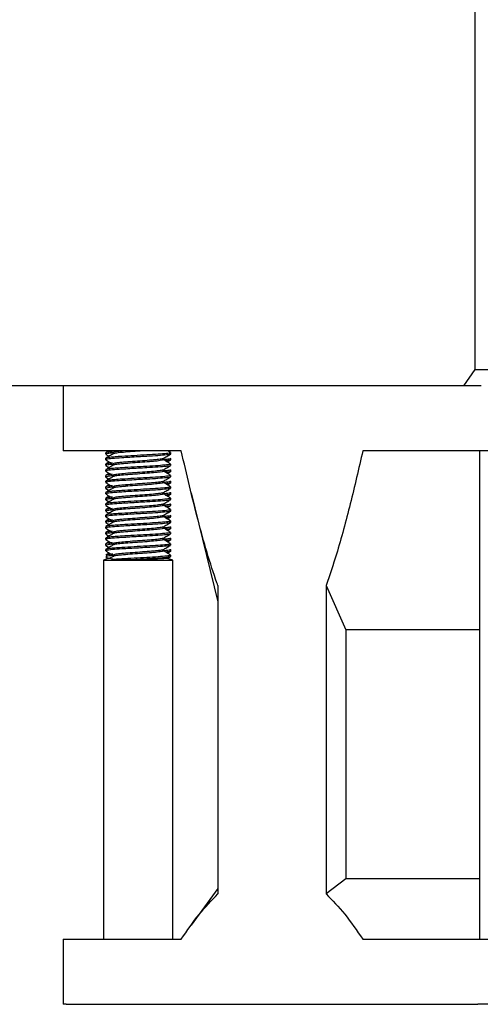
# Model space of a CAD drawing. Header units: millimetres. Extents: x 5 to 414, y 6 to 290.
# Tile 12 of 107: x 49 to 55, y 158 to 171. Entities that reach past the tile are written whole.
import ezdxf

# ---------------------------------------------------------------- set-up
doc = ezdxf.new("R2010")
doc.units = ezdxf.units.MM
doc.styles.add('SLDTEXTSTYLE0', font='TXT', dxfattribs={"width": 0.605})
doc.dimstyles.new('SLDDIMSTYLE1', dxfattribs={"dimtxt": 3.5, "dimasz": 3.5, "dimexe": 0, "dimexo": 0.0625, "dimgap": 0.875, "dimtad": 1, "dimdec": 0, "dimlfac": 5, "dimrnd": 1e-09, "dimzin": 12, "dimdsep": 46, "dimtxsty": 'SLDTEXTSTYLE0', "dimsah": 1, "dimcen": 0.09, "dimadec": 0, "dimazin": 3, "dimtfac": 1, "dimtofl": 0, "dimtmove": 0, "dimatfit": 3, "dimfxl": 1, "dimfrac": 2, "dimtolj": 1, "dimtzin": 12, "dimarcsym": 0})

# ---------------------------------------------------------------- blocks, each defined once
blk = doc.blocks.new('_D_1')
at = {"color": 7, "linetype": 'Continuous', "lineweight": 0}
for p, q in [((59.73, 233.244), (31.627, 233.244)), ((32.627, 233.244), (32.627, 153.344)), ((59.73, 153.344), (31.627, 153.344))]:
    blk.add_line(p, q, dxfattribs=at)
at = {"color": 7, "linetype": 'Continuous', "lineweight": 18}
for points in [[(32.627, 233.244), (32.167, 229.744), (33.087, 229.744)], [(32.627, 153.344), (33.087, 156.844), (32.167, 156.844)]]:
    blk.add_solid(points, dxfattribs=at)
at = {"color": 7, "linetype": 'Continuous', "lineweight": 18, "insert": (28.116, 189.283), "char_height": 3.5, "attachment_point": 1, "rotation": 90, "style": 'SLDTEXTSTYLE0'}
blk.add_mtext('400', dxfattribs=at)

msp = doc.modelspace()

# ---------------------------------------------------------------- linework, layer by layer
at = {"color": 7, "linetype": 'Continuous', "lineweight": 25}
for p, q in [((54.8126, 166.2436), (54.8126, 227.8436)), ((54.6712, 166.0436), (54.8126, 166.2436)), ((54.8126, 166.2436), (55.0247, 166.2436)), ((54.6712, 166.0436), (48.671, 166.0436)), ((49.7449, 166.0436), (49.7449, 165.2436)), ((54.8833, 166.0436), (54.6712, 166.0436)), ((49.7811, 165.2436), (49.7449, 165.2436)), ((51.1959, 165.2436), (49.7811, 165.2436)), ((50.2654, 165.2202), (50.2654, 165.2027)), ((50.2654, 165.1525), (50.2654, 165.135)), ((50.3041, 165.2436), (50.266, 165.2215)), ((50.2668, 165.2009), (50.3068, 165.1777)), ((50.3176, 165.2436), (50.3581, 165.2201)), ((50.3563, 165.2226), (50.3563, 165.2064)), ((50.9744, 165.135), (50.9744, 165.1511)), ((51.0643, 165.2241), (51.0308, 165.2436)), ((51.0654, 165.205), (51.0654, 165.2225)), ((51.0654, 165.1327), (51.0654, 165.1502)), ((54.843, 165.2436), (53.4282, 165.2436)), ((55.612, 165.2436), (54.843, 165.2436)), ((54.865, 165.2436), (54.865, 159.2436)), ((50.2654, 165.0802), (50.2654, 165.0627)), ((50.3108, 165.1075), (50.266, 165.0815)), ((50.2668, 165.0609), (50.3068, 165.0377)), ((50.3563, 165.0826), (50.3563, 165.0664)), ((51.0238, 165.1076), (51.0639, 165.1309)), ((51.0654, 165.065), (51.0654, 165.0825)), ((50.2654, 165.0125), (50.2654, 164.995)), ((50.2654, 164.9402), (50.2654, 164.9227)), ((50.3108, 164.9675), (50.266, 164.9415)), ((50.2668, 164.9209), (50.3068, 164.8977)), ((50.3563, 164.9426), (50.3563, 164.9264)), ((50.9744, 164.995), (50.9744, 165.0111)), ((51.0238, 164.9676), (51.0639, 164.9909)), ((51.0654, 164.9927), (51.0654, 165.0102)), ((51.0654, 164.925), (51.0654, 164.9425)), ((50.2654, 164.8725), (50.2654, 164.855)), ((50.2654, 164.8002), (50.2654, 164.7827)), ((50.3108, 164.8275), (50.266, 164.8015)), ((50.3563, 164.8026), (50.3563, 164.7864)), ((50.9744, 164.855), (50.9744, 164.8711)), ((51.0238, 164.8276), (51.0639, 164.8509)), ((51.0654, 164.8527), (51.0654, 164.8702)), ((51.0654, 164.785), (51.0654, 164.8025)), ((50.2654, 164.7325), (50.2654, 164.715)), ((50.3108, 164.6875), (50.266, 164.6615)), ((50.2668, 164.7809), (50.3068, 164.7577)), ((50.3563, 164.6626), (50.3563, 164.6464)), ((50.9744, 164.715), (50.9744, 164.7311)), ((51.0238, 164.6876), (51.0639, 164.7109)), ((51.0654, 164.7127), (51.0654, 164.7302)), ((51.0654, 164.645), (51.0654, 164.6625)), ((51.3162, 164.7279), (51.6451, 163.3878)), ((50.2654, 164.6602), (50.2654, 164.6427)), ((50.2654, 164.5925), (50.2654, 164.575)), ((50.3108, 164.5475), (50.266, 164.5215)), ((50.2668, 164.6409), (50.3068, 164.6177)), ((50.9744, 164.575), (50.9744, 164.5911)), ((51.0238, 164.5476), (51.0639, 164.5709)), ((51.0654, 164.5727), (51.0654, 164.5902)), ((50.2654, 164.5202), (50.2654, 164.5027)), ((50.2654, 164.4525), (50.2654, 164.435)), ((50.2668, 164.5009), (50.3068, 164.4777)), ((50.3563, 164.5226), (50.3563, 164.5064)), ((50.9744, 164.435), (50.9744, 164.4511)), ((51.0238, 164.4076), (51.0639, 164.4309)), ((51.0654, 164.505), (51.0654, 164.5225)), ((51.0654, 164.4327), (51.0654, 164.4502)), ((50.2654, 164.3802), (50.2654, 164.3627)), ((50.2654, 164.3125), (50.2654, 164.295)), ((50.3108, 164.4075), (50.266, 164.3815)), ((50.2668, 164.3609), (50.3068, 164.3377)), ((50.3563, 164.3826), (50.3563, 164.3664)), ((50.9744, 164.295), (50.9744, 164.3111)), ((51.0654, 164.365), (51.0654, 164.3825)), ((51.0654, 164.2927), (51.0654, 164.3102)), ((50.2654, 164.2402), (50.2654, 164.2227)), ((50.3108, 164.2675), (50.266, 164.2415)), ((50.2668, 164.2209), (50.3068, 164.1977)), ((50.3563, 164.2426), (50.3563, 164.2264)), ((51.0238, 164.2676), (51.0639, 164.2909)), ((51.0654, 164.225), (51.0654, 164.2425)), ((50.2654, 164.1725), (50.2654, 164.155)), ((50.2654, 164.1002), (50.2654, 164.0827)), ((50.3108, 164.1275), (50.266, 164.1015)), ((50.2668, 164.0809), (50.3068, 164.0577)), ((50.3563, 164.1026), (50.3563, 164.0864)), ((50.9744, 164.155), (50.9744, 164.1711)), ((51.0238, 164.1276), (51.0639, 164.1509)), ((51.0654, 164.1527), (51.0654, 164.1702)), ((51.0654, 164.085), (51.0654, 164.1025)), ((50.2654, 164.0325), (50.2654, 164.015)), ((50.3108, 163.9875), (50.266, 163.9615)), ((50.2668, 163.9409), (50.3002, 163.9215)), ((50.3584, 163.9476), (50.3189, 163.9247)), ((50.9744, 164.015), (50.9744, 164.0311)), ((51.0238, 163.9876), (51.0639, 164.0109)), ((51.0239, 163.9199), (51.064, 163.9431)), ((51.0654, 164.0127), (51.0654, 164.0302)), ((51.0654, 163.945), (51.0654, 163.9625)), ((50.306, 163.9236), (50.24, 163.8996)), ((50.24, 163.8996), (50.24, 159.2436)), ((50.24, 163.8996), (51.0908, 163.8996)), ((50.306, 163.9236), (50.3257, 163.9236)), ((50.3257, 163.9236), (50.3196, 163.9236)), ((50.3645, 163.9088), (50.638, 163.9088)), ((51.0908, 163.8996), (51.0282, 163.9224)), ((51.0908, 159.2436), (51.0908, 163.8996)), ((51.6451, 163.5905), (51.6451, 159.7997)), ((52.979, 163.5905), (52.979, 159.7997)), ((52.979, 163.5905), (53.2187, 163.0436)), ((54.865, 163.0436), (53.2187, 163.0436)), ((53.2187, 163.0436), (53.2187, 159.9836)), ((53.2187, 159.9836), (52.979, 159.7997)), ((54.865, 159.9836), (53.2187, 159.9836)), ((51.6451, 159.8678), (51.3162, 159.4171)), ((49.7449, 159.2436), (49.7449, 158.4436)), ((49.7449, 159.2436), (49.7811, 159.2436)), ((49.7811, 159.2436), (51.1959, 159.2436)), ((53.4282, 159.2436), (54.843, 159.2436)), ((54.843, 159.2436), (55.612, 159.2436)), ((49.7811, 158.4436), (49.7449, 158.4436)), ((49.7811, 158.4436), (54.843, 158.4436)), ((55.612, 158.4436), (54.843, 158.4436))]:
    msp.add_line(p, q, dxfattribs=at)
for points, knots in [([(50.3584, 165.2076), (50.3432, 165.1988), (50.3128, 165.1811), (50.2823, 165.1634), (50.2671, 165.1546)], [0, 0, 0, 0, 0.4997886, 1, 1, 1, 1]), ([(50.3514, 165.2349), (50.3288, 165.2328), (50.2761, 165.2279), (50.2705, 165.223), (50.2674, 165.2202)], [0, 0, 0, 0, 0.4296809, 1, 1, 1, 1]), ([(50.3563, 165.2179), (50.3316, 165.2157), (50.2767, 165.2106), (50.2707, 165.2055), (50.2674, 165.2027)], [0, 0, 0, 0, 0.4490893, 1, 1, 1, 1]), ([(51.0585, 165.2225), (51.0604, 165.2216), (51.068, 165.2176), (51.0189, 165.2116), (50.9177, 165.202), (50.7732, 165.1936), (50.6136, 165.1852), (50.4772, 165.1766), (50.3779, 165.1701), (50.3154, 165.1646), (50.2717, 165.1584), (50.2721, 165.1546), (50.2723, 165.1525)], [0, 0, 0, 0, 0.0412629, 0.1634657, 0.2907065, 0.4146888, 0.5386711, 0.6659119, 0.7505778, 0.8355169, 0.9151268, 1, 1, 1, 1]), ([(51.0585, 165.205), (51.0604, 165.2041), (51.068, 165.2001), (51.0188, 165.1941), (50.9177, 165.1846), (50.7889, 165.177), (50.6673, 165.1706), (50.5618, 165.1644), (50.448, 165.1572), (50.3424, 165.1503), (50.2723, 165.1421), (50.2723, 165.1371), (50.2723, 165.135)], [0, 0, 0, 0, 0.0412615, 0.1634604, 0.2906971, 0.4146755, 0.4972786, 0.5828144, 0.6667987, 0.7889976, 0.9151296, 1, 1, 1, 1]), ([(50.487, 165.2436), (50.4638, 165.2416), (50.4077, 165.2369), (50.3769, 165.2315), (50.3567, 165.2255), (50.3584, 165.2227), (50.3599, 165.2201)], [0, 0, 0, 0, 0.2667655, 0.6429749, 0.6663242, 1, 1, 1, 1]), ([(50.9714, 165.15), (50.9716, 165.1499), (50.9747, 165.1468), (50.9372, 165.1416), (50.8607, 165.132), (50.7486, 165.1236), (50.6254, 165.1152), (50.5083, 165.1056), (50.4147, 165.0978), (50.3768, 165.0915), (50.3567, 165.0855), (50.3584, 165.0827), (50.3599, 165.0801)], [0, 0, 0, 0, 0.0062823, 0.1286, 0.2559826, 0.380089, 0.5041954, 0.631578, 0.7538957, 0.8801674, 0.8880044, 1, 1, 1, 1]), ([(50.7119, 165.2436), (50.6836, 165.2416), (50.6144, 165.2368), (50.5452, 165.2312), (50.4754, 165.2253), (50.4156, 165.2202), (50.3654, 165.2129), (50.3643, 165.2088), (50.364, 165.2076)], [0, 0, 0, 0, 0.1713612, 0.4198711, 0.4271576, 0.6621357, 0.9049781, 1, 1, 1, 1]), ([(50.9726, 165.1501), (50.9878, 165.1589), (51.0183, 165.1766), (51.0488, 165.1943), (51.064, 165.2031)], [0, 0, 0, 0, 0.4997372, 1, 1, 1, 1]), ([(51.0567, 165.1525), (51.0602, 165.1515), (51.0743, 165.1476), (51.0475, 165.1426), (50.9951, 165.1376), (50.9744, 165.1356)], [0, 0, 0, 0, 0.1664716, 0.6705429, 1, 1, 1, 1]), ([(51.6451, 163.5905), (51.6415, 163.6007), (51.5538, 163.8495), (51.3951, 164.3842), (51.2626, 164.9559), (51.1959, 165.2436)], [0, 0, 0, 0, 0.0207576, 0.5070405, 1, 1, 1, 1]), ([(53.4282, 165.2436), (53.378, 165.0253), (53.2773, 164.5876), (53.1274, 164.033), (53.0215, 163.7173), (52.979, 163.5905)], [0, 0, 0, 0, 0.3731919, 0.7481371, 1, 1, 1, 1]), ([(50.2667, 165.1331), (50.282, 165.1243), (50.3124, 165.1066), (50.3429, 165.0889), (50.3581, 165.0801)], [0, 0, 0, 0, 0.5002628, 1, 1, 1, 1]), ([(50.3584, 165.0676), (50.3432, 165.0588), (50.3128, 165.0411), (50.2823, 165.0234), (50.2671, 165.0146)], [0, 0, 0, 0, 0.4997886, 1, 1, 1, 1]), ([(50.3514, 165.0949), (50.3288, 165.0928), (50.2761, 165.0879), (50.2705, 165.083), (50.2674, 165.0802)], [0, 0, 0, 0, 0.4296809, 1, 1, 1, 1]), ([(50.3563, 165.0779), (50.3316, 165.0757), (50.2767, 165.0706), (50.2707, 165.0655), (50.2674, 165.0627)], [0, 0, 0, 0, 0.44908929, 1, 1, 1, 1]), ([(51.0585, 165.0825), (51.0604, 165.0816), (51.068, 165.0776), (51.0189, 165.0716), (50.9177, 165.062), (50.7732, 165.0536), (50.6136, 165.0452), (50.4772, 165.0366), (50.3779, 165.0301), (50.3154, 165.0246), (50.2717, 165.0184), (50.2721, 165.0146), (50.2723, 165.0125)], [0, 0, 0, 0, 0.0412629, 0.1634657, 0.2907065, 0.4146888, 0.5386711, 0.6659119, 0.7505778, 0.8355169, 0.9151268, 1, 1, 1, 1]), ([(51.0585, 165.065), (51.0604, 165.0641), (51.068, 165.0601), (51.0188, 165.0541), (50.9177, 165.0446), (50.7889, 165.037), (50.6673, 165.0306), (50.5618, 165.0244), (50.448, 165.0172), (50.3424, 165.0103), (50.2723, 165.0021), (50.2723, 164.9971), (50.2723, 164.995)], [0, 0, 0, 0, 0.04126154, 0.16346044, 0.29069715, 0.41467547, 0.49727856, 0.58281438, 0.66679871, 0.7889976, 0.91512957, 1, 1, 1, 1]), ([(50.967, 165.1374), (50.9701, 165.1356), (50.9784, 165.1308), (50.9393, 165.1241), (50.8601, 165.1146), (50.7487, 165.1061), (50.6254, 165.0977), (50.5452, 165.0912), (50.4754, 165.0853), (50.4156, 165.0802), (50.3654, 165.0729), (50.3643, 165.0688), (50.364, 165.0676)], [0, 0, 0, 0, 0.0739276, 0.1966975, 0.324551, 0.4491162, 0.5736814, 0.701535, 0.7052837, 0.8261754, 0.9511131, 1, 1, 1, 1]), ([(50.9726, 165.0101), (50.9878, 165.0189), (51.0183, 165.0366), (51.0488, 165.0543), (51.064, 165.0631)], [0, 0, 0, 0, 0.4997372, 1, 1, 1, 1]), ([(51.0643, 165.0841), (51.049, 165.093), (51.0185, 165.1107), (50.9879, 165.1285), (50.9727, 165.1374)], [0, 0, 0, 0, 0.5003836, 1, 1, 1, 1]), ([(51.0633, 165.1327), (51.064, 165.1325), (51.0738, 165.1294), (51.0529, 165.1259), (51.0111, 165.1218), (51, 165.1207)], [0, 0, 0, 0, 0.0507741, 0.7474421, 1, 1, 1, 1]), ([(50.2667, 164.9931), (50.282, 164.9843), (50.3124, 164.9666), (50.3429, 164.9489), (50.3581, 164.9401)], [0, 0, 0, 0, 0.5002628, 1, 1, 1, 1]), ([(50.3584, 164.9276), (50.3432, 164.9188), (50.3128, 164.9011), (50.2823, 164.8834), (50.2671, 164.8746)], [0, 0, 0, 0, 0.4997886, 1, 1, 1, 1]), ([(50.3514, 164.9549), (50.3288, 164.9528), (50.2761, 164.9479), (50.2705, 164.943), (50.2674, 164.9402)], [0, 0, 0, 0, 0.42968085, 1, 1, 1, 1]), ([(50.3563, 164.9379), (50.3316, 164.9357), (50.2767, 164.9306), (50.2707, 164.9255), (50.2674, 164.9227)], [0, 0, 0, 0, 0.4490893, 1, 1, 1, 1]), ([(51.0585, 164.9425), (51.0604, 164.9416), (51.068, 164.9376), (51.0189, 164.9316), (50.9177, 164.922), (50.7732, 164.9136), (50.6136, 164.9052), (50.4772, 164.8966), (50.3779, 164.8901), (50.3154, 164.8846), (50.2717, 164.8784), (50.2721, 164.8746), (50.2723, 164.8725)], [0, 0, 0, 0, 0.0412629, 0.1634657, 0.2907065, 0.4146888, 0.5386711, 0.6659119, 0.7505778, 0.8355169, 0.9151268, 1, 1, 1, 1]), ([(51.0585, 164.925), (51.0604, 164.9241), (51.068, 164.9201), (51.0188, 164.9141), (50.9177, 164.9046), (50.7889, 164.897), (50.6673, 164.8906), (50.5618, 164.8844), (50.448, 164.8772), (50.3424, 164.8703), (50.2723, 164.8621), (50.2723, 164.8571), (50.2723, 164.855)], [0, 0, 0, 0, 0.0412615, 0.1634604, 0.2906971, 0.4146755, 0.4972786, 0.5828144, 0.6667987, 0.7889976, 0.9151296, 1, 1, 1, 1]), ([(50.9714, 165.01), (50.9716, 165.0099), (50.9747, 165.0068), (50.9372, 165.0016), (50.8607, 164.992), (50.7486, 164.9836), (50.6254, 164.9752), (50.5083, 164.9656), (50.4147, 164.9578), (50.3768, 164.9515), (50.3567, 164.9455), (50.3584, 164.9427), (50.3599, 164.9401)], [0, 0, 0, 0, 0.0062823, 0.1286, 0.2559826, 0.380089, 0.5041954, 0.631578, 0.7538957, 0.8801674, 0.8880044, 1, 1, 1, 1]), ([(50.967, 164.9974), (50.9701, 164.9956), (50.9784, 164.9908), (50.9393, 164.9841), (50.8601, 164.9746), (50.7487, 164.9661), (50.6254, 164.9577), (50.5452, 164.9512), (50.4754, 164.9453), (50.4156, 164.9402), (50.3654, 164.9329), (50.3643, 164.9288), (50.364, 164.9276)], [0, 0, 0, 0, 0.0739276, 0.1966975, 0.324551, 0.4491162, 0.5736814, 0.701535, 0.7052837, 0.8261754, 0.9511131, 1, 1, 1, 1]), ([(50.9726, 164.8701), (50.9878, 164.8789), (51.0183, 164.8966), (51.0488, 164.9143), (51.064, 164.9231)], [0, 0, 0, 0, 0.4997372, 1, 1, 1, 1]), ([(51.0643, 164.9441), (51.049, 164.953), (51.0185, 164.9707), (50.9879, 164.9885), (50.9727, 164.9974)], [0, 0, 0, 0, 0.5003836, 1, 1, 1, 1]), ([(51.0567, 165.0125), (51.0602, 165.0115), (51.0743, 165.0076), (51.0475, 165.0026), (50.9951, 164.9976), (50.9744, 164.9956)], [0, 0, 0, 0, 0.1664716, 0.6705429, 1, 1, 1, 1]), ([(51.0633, 164.9927), (51.064, 164.9925), (51.0738, 164.9894), (51.0529, 164.9859), (51.0111, 164.9818), (51, 164.9807)], [0, 0, 0, 0, 0.0507741, 0.7474421, 1, 1, 1, 1]), ([(50.2667, 164.8531), (50.282, 164.8443), (50.3124, 164.8266), (50.3429, 164.8089), (50.3581, 164.8001)], [0, 0, 0, 0, 0.5002628, 1, 1, 1, 1]), ([(50.3584, 164.7876), (50.3432, 164.7788), (50.3128, 164.7611), (50.2823, 164.7434), (50.2671, 164.7346)], [0, 0, 0, 0, 0.4997886, 1, 1, 1, 1]), ([(50.3514, 164.8149), (50.3288, 164.8128), (50.2761, 164.8079), (50.2705, 164.803), (50.2674, 164.8002)], [0, 0, 0, 0, 0.4296809, 1, 1, 1, 1]), ([(50.3563, 164.7979), (50.3316, 164.7957), (50.2767, 164.7906), (50.2707, 164.7855), (50.2674, 164.7827)], [0, 0, 0, 0, 0.4490893, 1, 1, 1, 1]), ([(51.0585, 164.8025), (51.0604, 164.8016), (51.068, 164.7976), (51.0189, 164.7916), (50.9177, 164.782), (50.7732, 164.7736), (50.6136, 164.7652), (50.4772, 164.7566), (50.3779, 164.7501), (50.3154, 164.7446), (50.2717, 164.7384), (50.2721, 164.7346), (50.2723, 164.7325)], [0, 0, 0, 0, 0.0412629, 0.1634657, 0.2907065, 0.4146888, 0.5386711, 0.6659119, 0.7505778, 0.8355169, 0.9151268, 1, 1, 1, 1]), ([(51.0585, 164.785), (51.0604, 164.7841), (51.068, 164.7801), (51.0188, 164.7741), (50.9177, 164.7646), (50.7889, 164.757), (50.6673, 164.7506), (50.5618, 164.7444), (50.448, 164.7372), (50.3424, 164.7303), (50.2723, 164.7221), (50.2723, 164.7171), (50.2723, 164.715)], [0, 0, 0, 0, 0.0412615, 0.1634604, 0.2906971, 0.4146755, 0.4972786, 0.5828144, 0.6667987, 0.7889976, 0.9151296, 1, 1, 1, 1]), ([(50.9714, 164.87), (50.9716, 164.8699), (50.9747, 164.8668), (50.9372, 164.8616), (50.8607, 164.852), (50.7486, 164.8436), (50.6254, 164.8352), (50.5083, 164.8256), (50.4147, 164.8178), (50.3768, 164.8115), (50.3567, 164.8055), (50.3584, 164.8027), (50.3599, 164.8001)], [0, 0, 0, 0, 0.0062823, 0.1286, 0.2559826, 0.380089, 0.5041954, 0.631578, 0.7538957, 0.8801674, 0.8880044, 1, 1, 1, 1]), ([(50.967, 164.8574), (50.9701, 164.8556), (50.9784, 164.8508), (50.9393, 164.8441), (50.8601, 164.8346), (50.7487, 164.8261), (50.6254, 164.8177), (50.5452, 164.8112), (50.4754, 164.8053), (50.4156, 164.8002), (50.3654, 164.7929), (50.3643, 164.7888), (50.364, 164.7876)], [0, 0, 0, 0, 0.0739276, 0.1966975, 0.324551, 0.4491162, 0.5736814, 0.701535, 0.7052837, 0.8261754, 0.9511131, 1, 1, 1, 1]), ([(50.9726, 164.7301), (50.9878, 164.7389), (51.0183, 164.7566), (51.0488, 164.7743), (51.064, 164.7831)], [0, 0, 0, 0, 0.4997372, 1, 1, 1, 1]), ([(51.0643, 164.8041), (51.049, 164.813), (51.0185, 164.8307), (50.9879, 164.8485), (50.9727, 164.8574)], [0, 0, 0, 0, 0.5003836, 1, 1, 1, 1]), ([(51.0567, 164.8725), (51.0602, 164.8715), (51.0743, 164.8676), (51.0475, 164.8626), (50.9951, 164.8576), (50.9744, 164.8556)], [0, 0, 0, 0, 0.1664716, 0.6705429, 1, 1, 1, 1]), ([(51.0633, 164.8527), (51.064, 164.8525), (51.0738, 164.8494), (51.0529, 164.8459), (51.0111, 164.8418), (51, 164.8407)], [0, 0, 0, 0, 0.0507741, 0.7474421, 1, 1, 1, 1]), ([(50.2667, 164.7131), (50.282, 164.7043), (50.3124, 164.6866), (50.3429, 164.6689), (50.3581, 164.6601)], [0, 0, 0, 0, 0.5002628, 1, 1, 1, 1]), ([(50.3514, 164.6749), (50.3288, 164.6728), (50.2761, 164.6679), (50.2705, 164.663), (50.2674, 164.6602)], [0, 0, 0, 0, 0.4296809, 1, 1, 1, 1]), ([(51.0585, 164.6625), (51.0604, 164.6616), (51.068, 164.6576), (51.0189, 164.6516), (50.9177, 164.642), (50.7732, 164.6336), (50.6136, 164.6252), (50.4772, 164.6166), (50.3779, 164.6101), (50.3154, 164.6046), (50.2717, 164.5984), (50.2721, 164.5946), (50.2723, 164.5925)], [0, 0, 0, 0, 0.0412629, 0.1634657, 0.2907065, 0.4146888, 0.5386711, 0.6659119, 0.7505778, 0.8355169, 0.9151268, 1, 1, 1, 1]), ([(50.9714, 164.73), (50.9716, 164.7299), (50.9747, 164.7268), (50.9372, 164.7216), (50.8607, 164.712), (50.7486, 164.7036), (50.6254, 164.6952), (50.5083, 164.6856), (50.4147, 164.6778), (50.3768, 164.6715), (50.3567, 164.6655), (50.3584, 164.6627), (50.3599, 164.6601)], [0, 0, 0, 0, 0.0062823, 0.1286, 0.2559826, 0.380089, 0.5041954, 0.631578, 0.7538957, 0.8801674, 0.8880044, 1, 1, 1, 1]), ([(50.967, 164.7174), (50.9701, 164.7156), (50.9784, 164.7108), (50.9393, 164.7041), (50.8601, 164.6946), (50.7487, 164.6861), (50.6254, 164.6777), (50.5452, 164.6712), (50.4754, 164.6653), (50.4156, 164.6602), (50.3654, 164.6529), (50.3643, 164.6488), (50.364, 164.6476)], [0, 0, 0, 0, 0.0739276, 0.1966975, 0.324551, 0.4491162, 0.5736814, 0.701535, 0.7052837, 0.8261754, 0.9511131, 1, 1, 1, 1]), ([(51.0643, 164.6641), (51.049, 164.673), (51.0185, 164.6907), (50.9879, 164.7085), (50.9727, 164.7174)], [0, 0, 0, 0, 0.5003836, 1, 1, 1, 1]), ([(51.0567, 164.7325), (51.0602, 164.7315), (51.0743, 164.7276), (51.0475, 164.7226), (50.9951, 164.7176), (50.9744, 164.7156)], [0, 0, 0, 0, 0.1664716, 0.6705429, 1, 1, 1, 1]), ([(51.0633, 164.7127), (51.064, 164.7125), (51.0738, 164.7094), (51.0529, 164.7059), (51.0111, 164.7018), (51, 164.7007)], [0, 0, 0, 0, 0.0507741, 0.7474421, 1, 1, 1, 1]), ([(50.2667, 164.5731), (50.282, 164.5643), (50.3124, 164.5466), (50.3429, 164.5289), (50.3581, 164.5201)], [0, 0, 0, 0, 0.5002628, 1, 1, 1, 1]), ([(50.3584, 164.6476), (50.3432, 164.6388), (50.3128, 164.6211), (50.2823, 164.6034), (50.2671, 164.5946)], [0, 0, 0, 0, 0.4997886, 1, 1, 1, 1]), ([(50.3563, 164.6579), (50.3316, 164.6557), (50.2767, 164.6506), (50.2707, 164.6455), (50.2674, 164.6427)], [0, 0, 0, 0, 0.4490893, 1, 1, 1, 1]), ([(51.0585, 164.645), (51.0604, 164.6441), (51.068, 164.6401), (51.0188, 164.6341), (50.9177, 164.6246), (50.7889, 164.617), (50.6673, 164.6106), (50.5618, 164.6044), (50.448, 164.5972), (50.3424, 164.5903), (50.2723, 164.5821), (50.2723, 164.5771), (50.2723, 164.575)], [0, 0, 0, 0, 0.0412615, 0.1634604, 0.2906971, 0.4146755, 0.4972786, 0.5828144, 0.6667987, 0.7889976, 0.9151296, 1, 1, 1, 1]), ([(50.9714, 164.59), (50.9716, 164.5899), (50.9747, 164.5868), (50.9372, 164.5816), (50.8607, 164.572), (50.7486, 164.5636), (50.6254, 164.5552), (50.5083, 164.5456), (50.4147, 164.5378), (50.3768, 164.5315), (50.3567, 164.5255), (50.3584, 164.5227), (50.3599, 164.5201)], [0, 0, 0, 0, 0.0062823, 0.1286, 0.2559826, 0.380089, 0.5041954, 0.631578, 0.7538957, 0.8801674, 0.8880044, 1, 1, 1, 1]), ([(50.967, 164.5774), (50.9701, 164.5756), (50.9784, 164.5708), (50.9393, 164.5641), (50.8601, 164.5546), (50.7487, 164.5461), (50.6254, 164.5377), (50.5452, 164.5312), (50.4754, 164.5253), (50.4156, 164.5202), (50.3654, 164.5129), (50.3643, 164.5088), (50.364, 164.5076)], [0, 0, 0, 0, 0.0739276, 0.1966975, 0.324551, 0.4491162, 0.5736814, 0.701535, 0.7052837, 0.8261754, 0.9511131, 1, 1, 1, 1]), ([(50.9726, 164.5901), (50.9878, 164.5989), (51.0183, 164.6166), (51.0488, 164.6343), (51.064, 164.6431)], [0, 0, 0, 0, 0.4997372, 1, 1, 1, 1]), ([(51.0643, 164.5241), (51.049, 164.533), (51.0185, 164.5507), (50.9879, 164.5685), (50.9727, 164.5774)], [0, 0, 0, 0, 0.5003836, 1, 1, 1, 1]), ([(51.0567, 164.5925), (51.0602, 164.5915), (51.0743, 164.5876), (51.0475, 164.5826), (50.9951, 164.5776), (50.9744, 164.5756)], [0, 0, 0, 0, 0.1664716, 0.6705429, 1, 1, 1, 1]), ([(51.0633, 164.5727), (51.064, 164.5725), (51.0738, 164.5694), (51.0529, 164.5659), (51.0111, 164.5618), (51, 164.5607)], [0, 0, 0, 0, 0.05077408, 0.74744215, 1, 1, 1, 1]), ([(50.2667, 164.4331), (50.282, 164.4243), (50.3124, 164.4066), (50.3429, 164.3889), (50.3581, 164.3801)], [0, 0, 0, 0, 0.5002628, 1, 1, 1, 1]), ([(50.3584, 164.5076), (50.3432, 164.4988), (50.3128, 164.4811), (50.2823, 164.4634), (50.2671, 164.4546)], [0, 0, 0, 0, 0.4997886, 1, 1, 1, 1]), ([(50.3514, 164.5349), (50.3288, 164.5328), (50.2761, 164.5279), (50.2705, 164.523), (50.2674, 164.5202)], [0, 0, 0, 0, 0.42968085, 1, 1, 1, 1]), ([(50.3563, 164.5179), (50.3316, 164.5157), (50.2767, 164.5106), (50.2707, 164.5055), (50.2674, 164.5027)], [0, 0, 0, 0, 0.4490893, 1, 1, 1, 1]), ([(51.0585, 164.5225), (51.0604, 164.5216), (51.068, 164.5176), (51.0189, 164.5116), (50.9177, 164.502), (50.7732, 164.4936), (50.6136, 164.4852), (50.4772, 164.4766), (50.3779, 164.4701), (50.3154, 164.4646), (50.2717, 164.4584), (50.2721, 164.4546), (50.2723, 164.4525)], [0, 0, 0, 0, 0.0412629, 0.1634657, 0.2907065, 0.4146888, 0.5386711, 0.6659119, 0.7505778, 0.8355169, 0.9151268, 1, 1, 1, 1]), ([(51.0585, 164.505), (51.0604, 164.5041), (51.068, 164.5001), (51.0188, 164.4941), (50.9177, 164.4846), (50.7889, 164.477), (50.6673, 164.4706), (50.5618, 164.4644), (50.448, 164.4572), (50.3424, 164.4503), (50.2723, 164.4421), (50.2723, 164.4371), (50.2723, 164.435)], [0, 0, 0, 0, 0.0412615, 0.1634604, 0.2906971, 0.4146755, 0.4972786, 0.5828144, 0.6667987, 0.7889976, 0.9151296, 1, 1, 1, 1]), ([(50.9714, 164.45), (50.9716, 164.4499), (50.9747, 164.4468), (50.9372, 164.4416), (50.8607, 164.432), (50.7486, 164.4236), (50.6254, 164.4152), (50.5083, 164.4056), (50.4147, 164.3978), (50.3768, 164.3915), (50.3567, 164.3855), (50.3584, 164.3827), (50.3599, 164.3801)], [0, 0, 0, 0, 0.0062823, 0.1286, 0.2559826, 0.380089, 0.5041954, 0.631578, 0.7538957, 0.8801674, 0.8880044, 1, 1, 1, 1]), ([(50.967, 164.4374), (50.9701, 164.4356), (50.9784, 164.4308), (50.9393, 164.4241), (50.8601, 164.4146), (50.7487, 164.4061), (50.6254, 164.3977), (50.5452, 164.3912), (50.4754, 164.3853), (50.4156, 164.3802), (50.3654, 164.3729), (50.3643, 164.3688), (50.364, 164.3676)], [0, 0, 0, 0, 0.0739276, 0.1966975, 0.324551, 0.4491162, 0.5736814, 0.701535, 0.7052837, 0.8261754, 0.9511131, 1, 1, 1, 1]), ([(50.9726, 164.4501), (50.9878, 164.4589), (51.0183, 164.4766), (51.0488, 164.4943), (51.064, 164.5031)], [0, 0, 0, 0, 0.49973716, 1, 1, 1, 1]), ([(51.0643, 164.3841), (51.049, 164.393), (51.0185, 164.4107), (50.9879, 164.4285), (50.9727, 164.4374)], [0, 0, 0, 0, 0.5003836, 1, 1, 1, 1]), ([(51.0567, 164.4525), (51.0602, 164.4515), (51.0743, 164.4476), (51.0475, 164.4426), (50.9951, 164.4376), (50.9744, 164.4356)], [0, 0, 0, 0, 0.1664716, 0.6705429, 1, 1, 1, 1]), ([(51.0633, 164.4327), (51.064, 164.4325), (51.0738, 164.4294), (51.0529, 164.4259), (51.0111, 164.4218), (51, 164.4207)], [0, 0, 0, 0, 0.0507741, 0.7474421, 1, 1, 1, 1]), ([(50.3584, 164.3676), (50.3432, 164.3588), (50.3128, 164.3411), (50.2823, 164.3234), (50.2671, 164.3146)], [0, 0, 0, 0, 0.4997886, 1, 1, 1, 1]), ([(50.3514, 164.3949), (50.3288, 164.3928), (50.2761, 164.3879), (50.2705, 164.383), (50.2674, 164.3802)], [0, 0, 0, 0, 0.4296809, 1, 1, 1, 1]), ([(50.3563, 164.3779), (50.3316, 164.3757), (50.2767, 164.3706), (50.2707, 164.3655), (50.2674, 164.3627)], [0, 0, 0, 0, 0.4490893, 1, 1, 1, 1]), ([(51.0585, 164.3825), (51.0604, 164.3816), (51.068, 164.3776), (51.0189, 164.3716), (50.9177, 164.362), (50.7732, 164.3536), (50.6136, 164.3452), (50.4772, 164.3366), (50.3779, 164.3301), (50.3154, 164.3246), (50.2717, 164.3184), (50.2721, 164.3146), (50.2723, 164.3125)], [0, 0, 0, 0, 0.0412629, 0.1634657, 0.2907065, 0.4146888, 0.5386711, 0.6659119, 0.7505778, 0.8355169, 0.9151268, 1, 1, 1, 1]), ([(51.0585, 164.365), (51.0604, 164.3641), (51.068, 164.3601), (51.0188, 164.3541), (50.9177, 164.3446), (50.7889, 164.337), (50.6673, 164.3306), (50.5618, 164.3244), (50.448, 164.3172), (50.3424, 164.3103), (50.2723, 164.3021), (50.2723, 164.2971), (50.2723, 164.295)], [0, 0, 0, 0, 0.04126154, 0.16346044, 0.29069715, 0.41467547, 0.49727856, 0.58281438, 0.66679871, 0.7889976, 0.91512957, 1, 1, 1, 1]), ([(50.9714, 164.31), (50.9716, 164.3099), (50.9747, 164.3068), (50.9372, 164.3016), (50.8607, 164.292), (50.7486, 164.2836), (50.6254, 164.2752), (50.5083, 164.2656), (50.4147, 164.2578), (50.3768, 164.2515), (50.3567, 164.2455), (50.3584, 164.2427), (50.3599, 164.2401)], [0, 0, 0, 0, 0.0062823, 0.1286, 0.2559826, 0.380089, 0.5041954, 0.631578, 0.7538957, 0.8801674, 0.8880044, 1, 1, 1, 1]), ([(50.9726, 164.3101), (50.9878, 164.3189), (51.0183, 164.3366), (51.0488, 164.3543), (51.064, 164.3631)], [0, 0, 0, 0, 0.4997372, 1, 1, 1, 1]), ([(51.0567, 164.3125), (51.0602, 164.3115), (51.0743, 164.3076), (51.0475, 164.3026), (50.9951, 164.2976), (50.9744, 164.2956)], [0, 0, 0, 0, 0.1664716, 0.6705429, 1, 1, 1, 1]), ([(50.2667, 164.2931), (50.282, 164.2843), (50.3124, 164.2666), (50.3429, 164.2489), (50.3581, 164.2401)], [0, 0, 0, 0, 0.5002628, 1, 1, 1, 1]), ([(50.3584, 164.2276), (50.3432, 164.2188), (50.3128, 164.2011), (50.2823, 164.1834), (50.2671, 164.1746)], [0, 0, 0, 0, 0.4997886, 1, 1, 1, 1]), ([(50.3514, 164.2549), (50.3288, 164.2528), (50.2761, 164.2479), (50.2705, 164.243), (50.2674, 164.2402)], [0, 0, 0, 0, 0.4296809, 1, 1, 1, 1]), ([(50.3563, 164.2379), (50.3316, 164.2357), (50.2767, 164.2306), (50.2707, 164.2255), (50.2674, 164.2227)], [0, 0, 0, 0, 0.4490893, 1, 1, 1, 1]), ([(51.0585, 164.2425), (51.0604, 164.2416), (51.068, 164.2376), (51.0189, 164.2316), (50.9177, 164.222), (50.7732, 164.2136), (50.6136, 164.2052), (50.4772, 164.1966), (50.3779, 164.1901), (50.3154, 164.1846), (50.2717, 164.1784), (50.2721, 164.1746), (50.2723, 164.1725)], [0, 0, 0, 0, 0.0412629, 0.1634657, 0.2907065, 0.4146888, 0.5386711, 0.6659119, 0.7505778, 0.8355169, 0.9151268, 1, 1, 1, 1]), ([(51.0585, 164.225), (51.0604, 164.2241), (51.068, 164.2201), (51.0188, 164.2141), (50.9177, 164.2046), (50.7889, 164.197), (50.6673, 164.1906), (50.5618, 164.1844), (50.448, 164.1772), (50.3424, 164.1703), (50.2723, 164.1621), (50.2723, 164.1571), (50.2723, 164.155)], [0, 0, 0, 0, 0.0412615, 0.1634604, 0.2906971, 0.4146755, 0.4972786, 0.5828144, 0.6667987, 0.7889976, 0.9151296, 1, 1, 1, 1]), ([(50.967, 164.2974), (50.9701, 164.2956), (50.9784, 164.2908), (50.9393, 164.2841), (50.8601, 164.2746), (50.7487, 164.2661), (50.6254, 164.2577), (50.5452, 164.2512), (50.4754, 164.2453), (50.4156, 164.2402), (50.3654, 164.2329), (50.3643, 164.2288), (50.364, 164.2276)], [0, 0, 0, 0, 0.07392762, 0.1966975, 0.32455103, 0.44911622, 0.57368142, 0.70153495, 0.70528371, 0.82617537, 0.95111307, 1, 1, 1, 1]), ([(50.9726, 164.1701), (50.9878, 164.1789), (51.0183, 164.1966), (51.0488, 164.2143), (51.064, 164.2231)], [0, 0, 0, 0, 0.4997372, 1, 1, 1, 1]), ([(51.0643, 164.2441), (51.049, 164.253), (51.0185, 164.2707), (50.9879, 164.2885), (50.9727, 164.2974)], [0, 0, 0, 0, 0.5003836, 1, 1, 1, 1]), ([(51.0633, 164.2927), (51.064, 164.2925), (51.0738, 164.2894), (51.0529, 164.2859), (51.0111, 164.2818), (51, 164.2807)], [0, 0, 0, 0, 0.0507741, 0.7474421, 1, 1, 1, 1]), ([(50.2667, 164.1531), (50.282, 164.1443), (50.3124, 164.1266), (50.3429, 164.1089), (50.3581, 164.1001)], [0, 0, 0, 0, 0.5002628, 1, 1, 1, 1]), ([(50.3584, 164.0876), (50.3432, 164.0788), (50.3128, 164.0611), (50.2823, 164.0434), (50.2671, 164.0346)], [0, 0, 0, 0, 0.4997886, 1, 1, 1, 1]), ([(50.3514, 164.1149), (50.3288, 164.1128), (50.2761, 164.1079), (50.2705, 164.103), (50.2674, 164.1002)], [0, 0, 0, 0, 0.4296809, 1, 1, 1, 1]), ([(50.3563, 164.0979), (50.3316, 164.0957), (50.2767, 164.0906), (50.2707, 164.0855), (50.2674, 164.0827)], [0, 0, 0, 0, 0.4490893, 1, 1, 1, 1]), ([(51.0585, 164.1025), (51.0604, 164.1016), (51.068, 164.0976), (51.0189, 164.0916), (50.9177, 164.082), (50.7732, 164.0736), (50.6136, 164.0652), (50.4772, 164.0566), (50.3779, 164.0501), (50.3154, 164.0446), (50.2717, 164.0384), (50.2721, 164.0346), (50.2723, 164.0325)], [0, 0, 0, 0, 0.0412629, 0.1634657, 0.2907065, 0.4146888, 0.5386711, 0.6659119, 0.7505778, 0.8355169, 0.9151268, 1, 1, 1, 1]), ([(51.0585, 164.085), (51.0604, 164.0841), (51.068, 164.0801), (51.0188, 164.0741), (50.9177, 164.0646), (50.7889, 164.057), (50.6673, 164.0506), (50.5618, 164.0444), (50.448, 164.0372), (50.3424, 164.0303), (50.2723, 164.0221), (50.2723, 164.0171), (50.2723, 164.015)], [0, 0, 0, 0, 0.0412615, 0.1634604, 0.2906971, 0.4146755, 0.4972786, 0.5828144, 0.6667987, 0.7889976, 0.9151296, 1, 1, 1, 1]), ([(50.9714, 164.17), (50.9716, 164.1699), (50.9747, 164.1668), (50.9372, 164.1616), (50.8607, 164.152), (50.7486, 164.1436), (50.6254, 164.1352), (50.5083, 164.1256), (50.4147, 164.1178), (50.3768, 164.1115), (50.3567, 164.1055), (50.3584, 164.1027), (50.3599, 164.1001)], [0, 0, 0, 0, 0.0062823, 0.1286, 0.2559826, 0.380089, 0.5041954, 0.631578, 0.7538957, 0.8801674, 0.8880044, 1, 1, 1, 1]), ([(50.967, 164.1574), (50.9701, 164.1556), (50.9784, 164.1508), (50.9393, 164.1441), (50.8601, 164.1346), (50.7487, 164.1261), (50.6254, 164.1177), (50.5452, 164.1112), (50.4754, 164.1053), (50.4156, 164.1002), (50.3654, 164.0929), (50.3643, 164.0888), (50.364, 164.0876)], [0, 0, 0, 0, 0.0739276, 0.1966975, 0.324551, 0.4491162, 0.5736814, 0.701535, 0.7052837, 0.8261754, 0.9511131, 1, 1, 1, 1]), ([(50.9726, 164.0301), (50.9878, 164.0389), (51.0183, 164.0566), (51.0488, 164.0743), (51.064, 164.0831)], [0, 0, 0, 0, 0.4997372, 1, 1, 1, 1]), ([(51.0643, 164.1041), (51.049, 164.113), (51.0185, 164.1307), (50.9879, 164.1485), (50.9727, 164.1574)], [0, 0, 0, 0, 0.5003836, 1, 1, 1, 1]), ([(51.0567, 164.1725), (51.0602, 164.1715), (51.0743, 164.1676), (51.0475, 164.1626), (50.9951, 164.1576), (50.9744, 164.1556)], [0, 0, 0, 0, 0.1664716, 0.6705429, 1, 1, 1, 1]), ([(51.0633, 164.1527), (51.064, 164.1525), (51.0738, 164.1494), (51.0529, 164.1459), (51.0111, 164.1418), (51, 164.1407)], [0, 0, 0, 0, 0.0507741, 0.7474421, 1, 1, 1, 1]), ([(50.2667, 164.0131), (50.282, 164.0043), (50.3124, 163.9866), (50.3429, 163.9689), (50.3581, 163.9601)], [0, 0, 0, 0, 0.5002628, 1, 1, 1, 1]), ([(50.3541, 163.9752), (50.3304, 163.973), (50.2764, 163.968), (50.2706, 163.963), (50.2674, 163.9602)], [0, 0, 0, 0, 0.4406968, 1, 1, 1, 1]), ([(50.3768, 163.9601), (50.3436, 163.9571), (50.2795, 163.9513), (50.2713, 163.9455), (50.2674, 163.9427)], [0, 0, 0, 0, 0.5182982, 1, 1, 1, 1]), ([(50.9714, 164.03), (50.9716, 164.0299), (50.9747, 164.0268), (50.9372, 164.0216), (50.8607, 164.012), (50.7486, 164.0036), (50.6254, 163.9952), (50.5083, 163.9856), (50.4147, 163.9778), (50.3768, 163.9715), (50.3567, 163.9655), (50.3584, 163.9627), (50.3599, 163.9601)], [0, 0, 0, 0, 0.00628233, 0.12860001, 0.25598264, 0.38008903, 0.50419542, 0.63157805, 0.75389574, 0.8801674, 0.88800442, 1, 1, 1, 1]), ([(50.967, 164.0174), (50.9701, 164.0156), (50.9784, 164.0108), (50.9393, 164.0041), (50.8601, 163.9946), (50.7487, 163.9861), (50.6254, 163.9777), (50.5452, 163.9712), (50.4754, 163.9653), (50.4156, 163.9602), (50.3654, 163.9529), (50.3643, 163.9488), (50.364, 163.9476)], [0, 0, 0, 0, 0.0739276, 0.1966975, 0.324551, 0.4491162, 0.5736814, 0.701535, 0.7052837, 0.8261754, 0.9511131, 1, 1, 1, 1]), ([(51.0585, 163.9625), (51.0604, 163.9616), (51.068, 163.9576), (51.0189, 163.9516), (50.9177, 163.942), (50.7732, 163.9336), (50.6135, 163.9252), (50.4773, 163.9166), (50.3995, 163.9115), (50.3701, 163.9093), (50.3645, 163.9088)], [0, 0, 0, 0, 0.0535437, 0.2121171, 0.3772278, 0.5381103, 0.6989927, 0.8641035, 0.973968, 1, 1, 1, 1]), ([(51.0585, 163.945), (51.0604, 163.9441), (51.068, 163.9401), (51.0188, 163.9341), (50.9177, 163.9246), (50.789, 163.917), (50.6927, 163.912), (50.6481, 163.9094), (50.638, 163.9088)], [0, 0, 0, 0, 0.0790981, 0.3133526, 0.5572646, 0.7949303, 0.9532799, 1, 1, 1, 1]), ([(51.0643, 163.9641), (51.049, 163.973), (51.0185, 163.9907), (50.9879, 164.0085), (50.9727, 164.0174)], [0, 0, 0, 0, 0.50038359, 1, 1, 1, 1]), ([(51.0567, 164.0325), (51.0602, 164.0315), (51.0743, 164.0276), (51.0475, 164.0226), (50.9951, 164.0176), (50.9744, 164.0156)], [0, 0, 0, 0, 0.16647162, 0.67054287, 1, 1, 1, 1]), ([(51.0633, 164.0127), (51.064, 164.0125), (51.0738, 164.0094), (51.0529, 164.0059), (51.0111, 164.0018), (51, 164.0007)], [0, 0, 0, 0, 0.0507741, 0.7474421, 1, 1, 1, 1]), ([(50.3645, 163.9088), (50.3492, 163.9124), (50.3296, 163.9171), (50.3264, 163.9224), (50.3257, 163.9236)], [0, 0, 0, 0, 0.7748306, 1, 1, 1, 1]), ([(51.0226, 163.922), (51.0232, 163.9216), (51.0253, 163.9203), (50.9861, 163.9182), (50.9104, 163.9151), (50.801, 163.9122), (50.7049, 163.9103), (50.6502, 163.9091), (50.638, 163.9088)], [0, 0, 0, 0, 0.088435, 0.2902758, 0.5055273, 0.7216638, 0.937704, 1, 1, 1, 1]), ([(51.1959, 159.2436), (51.2686, 159.3494), (51.4144, 159.5617), (51.5681, 159.7202), (51.6451, 159.7997)], [0, 0, 0, 0, 0.4984213, 1, 1, 1, 1]), ([(52.979, 159.7997), (53.0555, 159.7207), (53.2092, 159.5623), (53.355, 159.3501), (53.4282, 159.2436)], [0, 0, 0, 0, 0.4982238, 1, 1, 1, 1])]:
    msp.add_open_spline(points, degree=3, knots=knots, dxfattribs=at)

# ---------------------------------------------------------------- dimensions: what is measured, and where the dimension line sits
at = {"color": 7, "linetype": 'Continuous', "lineweight": 18}
dim = msp.add_linear_dim(base=(32.6272964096, 153.3436140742), p1=(59.7296046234, 233.2436140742), p2=(59.7296046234, 153.3436140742), angle=90, dimstyle='SLDDIMSTYLE1', dxfattribs=at)
dim.commit()
dim.dimension.update_dxf_attribs({"geometry": '_D_1', "text_midpoint": (32.6272964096, 193.2936140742), "dimtype": 160})

doc.saveas('drawing.dxf')
